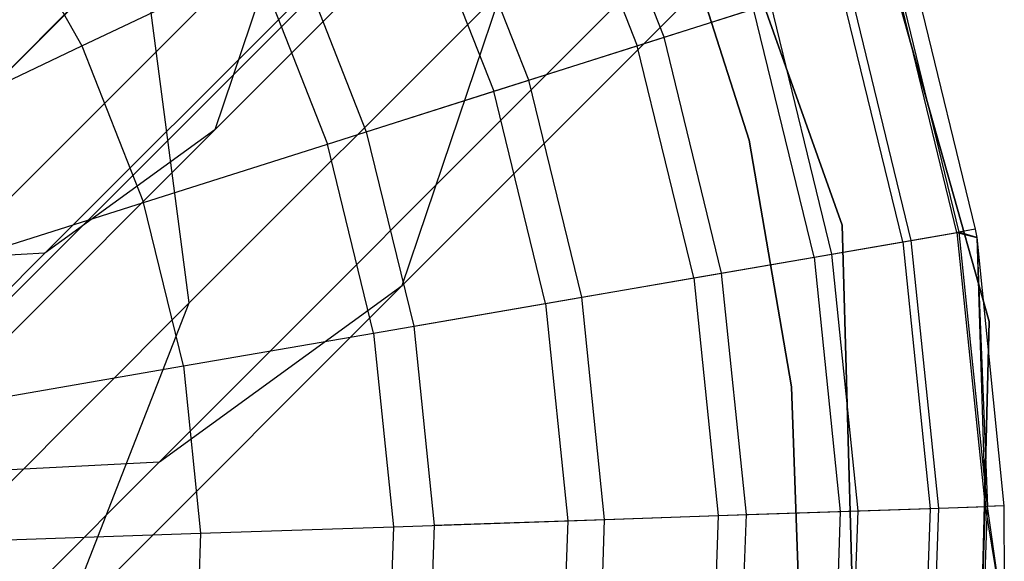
# Model space of a CAD drawing. Extents: x -28.1 to 0, y 0 to 28.1.
# Tile 11 of 215: x -23.425 to -23.187, y 4.473 to 4.604. Entities that reach past the tile are written whole.
import ezdxf

# ---------------------------------------------------------------- set-up
doc = ezdxf.new("R2010")
doc.units = 0
doc.header["$MEASUREMENT"] = 0
doc.layers.get('0').update_dxf_attribs({"color": 13, "linetype": 'CONTINUOUS'})

# ---------------------------------------------------------------- blocks, each defined once
blk = doc.blocks.new('ORTO_VIII_Z_ZAROWKA_OKAPO0')
at = {"color": 0}
for p, q in [((5.13584, 4.95174, 10.00781), (5.18414, 4.81596, 10.00781)), ((5.18414, 4.81596, 3.3149), (5.13584, 4.95174, 3.3149)), ((5.18414, 4.81596, 3.3149), (5.13584, 4.95174, 3.3149)), ((5.13584, 4.95174, 10.00781), (5.18414, 4.81596, 10.00781)), ((5.03247, 4.83902, 1.38921), (5.13396, 4.94051, 1.24568)), ((5.03247, 4.83902, 1.38921), (5.13396, 4.94051, 1.24568)), ((5.21965, 4.79266, 10.00781), (5.17988, 4.93386, 10.00781)), ((5.17988, 4.93386, 3.3149), (5.21965, 4.79266, 3.3149)), ((5.21965, 4.79266, 10.00781), (5.17988, 4.93386, 10.00781)), ((5.17988, 4.93386, 3.3149), (5.21965, 4.79266, 3.3149)), ((4.93549, 4.80626, 1.31223), (5.04742, 4.91819, 1.15394)), ((4.93549, 4.80626, 1.31223), (5.04742, 4.91819, 1.15394)), ((4.99138, 4.80917, 1.34712), (5.09858, 4.91637, 1.19552)), ((4.99138, 4.80917, 1.34712), (5.09858, 4.91637, 1.19552)), ((5.14108, 4.86139, 10.09418), (5.11955, 4.91597, 10.09418)), ((5.14108, 4.86139, 10.09418), (5.11955, 4.91597, 10.09418)), ((5.11339, 4.91304, 12.17217), (5.13458, 4.85933, 12.17217)), ((5.11339, 4.91304, 12.17217), (5.13458, 4.85933, 12.17217)), ((5.17865, 4.90229, 1.25113), (5.07778, 4.80142, 1.39378)), ((5.17865, 4.90229, 1.25113), (5.07778, 4.80142, 1.39378)), ((5.10838, 4.85102, 10.02262), (5.08857, 4.90124, 10.02262)), ((5.10838, 4.85102, 10.02262), (5.08857, 4.90124, 10.02262)), ((5.08053, 4.89741, 12.20857), (5.09989, 4.84832, 12.20857)), ((5.08053, 4.89741, 12.20857), (5.09989, 4.84832, 12.20857)), ((4.9804, 4.8947, 12.25984), (5.00033, 4.85927, 12.25984)), ((4.9804, 4.8947, 12.25984), (5.00033, 4.85927, 12.25984)), ((5.16161, 4.83649, 3.47238), (5.14328, 4.8941, 3.47238)), ((5.14328, 4.8941, 3.43301), (5.16161, 4.83649, 3.43301)), ((5.16161, 4.83649, 3.47238), (5.14328, 4.8941, 3.47238)), ((5.14328, 4.8941, 3.43301), (5.16161, 4.83649, 3.43301)), ((4.97137, 4.81099, 1.58632), (5.04933, 4.88896, 1.42885)), ((4.97137, 4.81099, 1.58632), (5.04933, 4.88896, 1.42885)), ((5.04933, 4.88896, 1.42885), (5.03247, 4.83902, 1.38921)), ((5.04933, 4.88896, 1.42885), (5.03247, 4.83902, 1.38921)), ((5.01467, 4.8853, 1.63433), (4.96222, 4.83285, 1.79338)), ((5.01467, 4.8853, 1.63433), (4.96222, 4.83285, 1.79338)), ((5.02628, 4.79717, 1.60309), (5.01467, 4.8853, 1.63433)), ((5.02628, 4.79717, 1.60309), (5.01467, 4.8853, 1.63433)), ((5.05134, 4.88353, 9.95481), (5.06908, 4.83854, 9.95481)), ((5.05134, 4.88353, 9.95481), (5.06908, 4.83854, 9.95481)), ((5.00033, 4.85927, 12.25984), (5.04245, 4.8793, 12.23809)), ((5.00033, 4.85927, 12.25984), (5.04245, 4.8793, 12.23809)), ((5.04245, 4.8793, 12.23809), (5.0597, 4.83557, 12.23809)), ((5.04245, 4.8793, 12.23809), (5.0597, 4.83557, 12.23809)), ((5.2119, 4.81421, 12.03365), (5.19614, 4.87887, 12.03365)), ((5.2119, 4.81421, 12.03365), (5.19614, 4.87887, 12.03365)), ((5.21244, 4.8143, 10.32419), (5.19666, 4.87904, 10.32419)), ((5.21244, 4.8143, 10.32419), (5.19666, 4.87904, 10.32419)), ((5.20042, 4.88023, 10.40345), (5.21632, 4.81497, 10.40345)), ((5.20042, 4.88023, 11.98237), (5.21632, 4.81497, 11.98237)), ((5.20042, 4.88023, 10.40345), (5.21632, 4.81497, 10.40345)), ((5.20042, 4.88023, 11.98237), (5.21632, 4.81497, 11.98237)), ((5.19877, 4.81194, 12.08336), (5.18345, 4.87484, 12.08336)), ((5.19877, 4.81194, 12.08336), (5.18345, 4.87484, 12.08336)), ((5.20083, 4.8123, 10.24572), (5.18544, 4.87547, 10.24572)), ((5.20083, 4.8123, 10.24572), (5.18544, 4.87547, 10.24572)), ((5.10187, 4.87276, 1.45041), (5.02628, 4.79717, 1.60309)), ((5.10187, 4.87276, 1.45041), (5.02628, 4.79717, 1.60309)), ((5.07778, 4.80142, 1.39378), (5.10187, 4.87276, 1.45041)), ((5.07778, 4.80142, 1.39378), (5.10187, 4.87276, 1.45041)), ((5.05502, 4.87041, 1.12008), (4.93923, 4.75463, 1.28382)), ((5.05502, 4.87041, 1.12008), (4.93923, 4.75463, 1.28382)), ((5.14108, 4.86139, 10.09418), (5.16685, 4.86957, 10.16879)), ((5.14108, 4.86139, 10.09418), (5.16685, 4.86957, 10.16879)), ((5.18161, 4.80899, 10.16879), (5.16685, 4.86957, 10.16879)), ((5.18161, 4.80899, 10.16879), (5.16685, 4.86957, 10.16879)), ((5.12811, 4.86781, 1.17948), (5.01908, 4.75878, 1.33366)), ((5.12811, 4.86781, 1.17948), (5.01908, 4.75878, 1.33366)), ((5.13458, 4.85933, 12.17217), (5.16271, 4.86826, 12.13001)), ((5.13458, 4.85933, 12.17217), (5.16271, 4.86826, 12.13001)), ((5.17734, 4.80825, 12.13001), (5.16271, 4.86826, 12.13001)), ((5.17734, 4.80825, 12.13001), (5.16271, 4.86826, 12.13001)), ((4.95543, 4.83792, 12.27316), (5.00033, 4.85927, 12.25984)), ((4.95543, 4.83792, 12.27316), (5.00033, 4.85927, 12.25984)), ((5.00033, 4.85927, 12.25984), (5.01524, 4.82145, 12.25984)), ((5.00033, 4.85927, 12.25984), (5.01524, 4.82145, 12.25984)), ((5.09989, 4.84832, 12.20857), (5.13458, 4.85933, 12.17217)), ((5.09989, 4.84832, 12.20857), (5.13458, 4.85933, 12.17217)), ((5.10838, 4.85102, 10.02262), (5.14108, 4.86139, 10.09418)), ((5.10838, 4.85102, 10.02262), (5.14108, 4.86139, 10.09418)), ((5.14825, 4.80323, 12.17217), (5.13458, 4.85933, 12.17217)), ((5.14825, 4.80323, 12.17217), (5.13458, 4.85933, 12.17217)), ((5.15497, 4.80439, 10.09418), (5.14108, 4.86139, 10.09418)), ((5.15497, 4.80439, 10.09418), (5.14108, 4.86139, 10.09418)), ((5.06908, 4.83854, 9.95481), (5.10838, 4.85102, 10.02262)), ((5.06908, 4.83854, 9.95481), (5.10838, 4.85102, 10.02262)), ((5.12116, 4.79856, 10.02262), (5.10838, 4.85102, 10.02262)), ((5.12116, 4.79856, 10.02262), (5.10838, 4.85102, 10.02262)), ((5.0597, 4.83557, 12.23809), (5.09989, 4.84832, 12.20857)), ((5.0597, 4.83557, 12.23809), (5.09989, 4.84832, 12.20857)), ((5.11238, 4.79705, 12.20857), (5.09989, 4.84832, 12.20857)), ((5.11238, 4.79705, 12.20857), (5.09989, 4.84832, 12.20857)), ((4.95014, 4.75669, 1.55548), (5.03247, 4.83902, 1.38921)), ((4.95014, 4.75669, 1.55548), (5.03247, 4.83902, 1.38921)), ((5.03247, 4.83902, 1.38921), (4.99138, 4.80917, 1.34712)), ((5.03247, 4.83902, 1.38921), (4.99138, 4.80917, 1.34712)), ((5.06908, 4.83854, 9.95481), (5.08053, 4.79156, 9.95481)), ((5.06908, 4.83854, 9.95481), (5.08053, 4.79156, 9.95481)), ((5.01524, 4.82145, 12.25984), (5.0597, 4.83557, 12.23809)), ((5.01524, 4.82145, 12.25984), (5.0597, 4.83557, 12.23809)), ((5.07083, 4.78988, 12.23809), (5.0597, 4.83557, 12.23809)), ((5.07083, 4.78988, 12.23809), (5.0597, 4.83557, 12.23809)), ((5.17192, 4.77692, 3.47238), (5.16161, 4.83649, 3.47238)), ((5.16161, 4.83649, 3.43301), (5.17192, 4.77692, 3.43301)), ((5.16161, 4.83649, 3.47238), (5.16161, 4.83649, 3.43301)), ((5.17192, 4.77692, 3.47238), (5.16161, 4.83649, 3.47238)), ((5.16161, 4.83649, 3.43301), (5.17192, 4.77692, 3.43301)), ((5.16161, 4.83649, 3.47238), (5.16161, 4.83649, 3.43301)), ((4.96785, 4.80641, 12.27316), (5.01524, 4.82145, 12.25984)), ((4.96785, 4.80641, 12.27316), (5.01524, 4.82145, 12.25984)), ((5.02486, 4.78196, 12.25984), (5.01524, 4.82145, 12.25984)), ((5.02486, 4.78196, 12.25984), (5.01524, 4.82145, 12.25984)), ((5.18414, 4.81596, 10.00781), (5.18813, 4.6719, 10.00781)), ((5.18813, 4.6719, 3.3149), (5.18414, 4.81596, 3.3149)), ((5.18414, 4.81596, 3.3149), (5.18414, 4.81596, 10.00781)), ((5.18414, 4.81596, 3.3149), (5.18414, 4.81596, 10.00781)), ((5.18813, 4.6719, 3.3149), (5.18414, 4.81596, 3.3149)), ((5.18414, 4.81596, 10.00781), (5.18813, 4.6719, 10.00781)), ((5.19877, 4.81194, 12.08336), (5.2119, 4.81421, 12.03365)), ((5.19877, 4.81194, 12.08336), (5.2119, 4.81421, 12.03365)), ((5.20083, 4.8123, 10.24572), (5.21244, 4.8143, 10.32419)), ((5.20083, 4.8123, 10.24572), (5.21244, 4.8143, 10.32419)), ((5.21632, 4.81497, 11.98237), (5.2119, 4.81421, 12.03365)), ((5.21632, 4.81497, 11.98237), (5.2119, 4.81421, 12.03365)), ((5.2119, 4.81421, 12.03365), (5.21667, 4.81296, 11.98237)), ((5.2119, 4.81421, 12.03365), (5.21667, 4.81296, 11.98237)), ((5.2119, 4.81421, 12.03365), (5.21871, 4.748, 12.03365)), ((5.2119, 4.81421, 12.03365), (5.21871, 4.748, 12.03365)), ((5.21632, 4.81497, 10.40345), (5.21244, 4.8143, 10.32419)), ((5.21632, 4.81497, 10.40345), (5.21244, 4.8143, 10.32419)), ((5.21667, 4.81296, 10.40345), (5.21244, 4.8143, 10.32419)), ((5.21667, 4.81296, 10.40345), (5.21244, 4.8143, 10.32419)), ((5.21925, 4.74802, 10.32419), (5.21244, 4.8143, 10.32419)), ((5.21925, 4.74802, 10.32419), (5.21244, 4.8143, 10.32419)), ((5.21632, 4.81497, 10.40345), (5.21667, 4.81296, 10.40345)), ((5.21632, 4.81497, 11.98237), (5.21632, 4.81497, 10.40345)), ((5.21632, 4.81497, 11.98237), (5.21632, 4.81497, 10.40345)), ((5.21632, 4.81497, 11.98237), (5.21667, 4.81296, 11.98237)), ((5.21632, 4.81497, 10.40345), (5.21667, 4.81296, 10.40345)), ((5.21632, 4.81497, 11.98237), (5.21667, 4.81296, 11.98237)), ((5.17734, 4.80825, 12.13001), (5.19877, 4.81194, 12.08336)), ((5.17734, 4.80825, 12.13001), (5.19877, 4.81194, 12.08336)), ((5.18161, 4.80899, 10.16879), (5.20083, 4.8123, 10.24572)), ((5.18161, 4.80899, 10.16879), (5.20083, 4.8123, 10.24572)), ((5.19877, 4.81194, 12.08336), (5.2054, 4.74755, 12.08336)), ((5.19877, 4.81194, 12.08336), (5.2054, 4.74755, 12.08336)), ((5.20748, 4.74762, 10.24572), (5.20083, 4.8123, 10.24572)), ((5.20748, 4.74762, 10.24572), (5.20083, 4.8123, 10.24572)), ((5.21667, 4.81296, 10.40345), (5.21925, 4.74802, 10.32419)), ((5.21667, 4.81296, 10.40345), (5.22319, 4.74815, 10.40345)), ((5.21667, 4.81296, 10.40345), (5.21925, 4.74802, 10.32419)), ((5.21667, 4.81296, 11.98237), (5.21667, 4.81296, 10.40345)), ((5.21667, 4.81296, 11.98237), (5.21667, 4.81296, 10.40345)), ((5.21667, 4.81296, 11.98237), (5.22319, 4.74815, 11.98237)), ((5.21667, 4.81296, 10.40345), (5.22319, 4.74815, 10.40345)), ((5.21667, 4.81296, 11.98237), (5.22319, 4.74815, 11.98237)), ((5.21667, 4.81296, 11.98237), (5.21871, 4.748, 12.03365)), ((5.21667, 4.81296, 11.98237), (5.21871, 4.748, 12.03365)), ((4.90443, 4.72222, 1.52275), (4.99138, 4.80917, 1.34712)), ((4.90443, 4.72222, 1.52275), (4.99138, 4.80917, 1.34712)), ((4.99138, 4.80917, 1.34712), (4.93549, 4.80626, 1.31223)), ((4.99138, 4.80917, 1.34712), (4.93549, 4.80626, 1.31223)), ((5.14825, 4.80323, 12.17217), (5.17734, 4.80825, 12.13001)), ((5.14825, 4.80323, 12.17217), (5.17734, 4.80825, 12.13001)), ((5.15497, 4.80439, 10.09418), (5.18161, 4.80899, 10.16879)), ((5.15497, 4.80439, 10.09418), (5.18161, 4.80899, 10.16879)), ((5.17734, 4.80825, 12.13001), (5.18366, 4.7468, 12.13001)), ((5.17734, 4.80825, 12.13001), (5.18366, 4.7468, 12.13001)), ((5.18799, 4.74695, 10.16879), (5.18161, 4.80899, 10.16879)), ((5.18799, 4.74695, 10.16879), (5.18161, 4.80899, 10.16879)), ((5.12116, 4.79856, 10.02262), (5.15497, 4.80439, 10.09418)), ((5.12116, 4.79856, 10.02262), (5.15497, 4.80439, 10.09418)), ((5.16097, 4.74603, 10.09418), (5.15497, 4.80439, 10.09418)), ((5.16097, 4.74603, 10.09418), (5.15497, 4.80439, 10.09418)), ((5.11238, 4.79705, 12.20857), (5.14825, 4.80323, 12.17217)), ((5.11238, 4.79705, 12.20857), (5.14825, 4.80323, 12.17217)), ((5.14825, 4.80323, 12.17217), (5.15415, 4.7458, 12.17217)), ((5.14825, 4.80323, 12.17217), (5.15415, 4.7458, 12.17217)), ((5.07778, 4.80142, 1.39378), (4.99595, 4.71959, 1.55904)), ((5.07778, 4.80142, 1.39378), (4.99595, 4.71959, 1.55904)), ((5.01908, 4.75878, 1.33366), (5.07778, 4.80142, 1.39378)), ((5.01908, 4.75878, 1.33366), (5.07778, 4.80142, 1.39378)), ((5.02628, 4.79717, 1.60309), (4.97058, 4.74147, 1.77202)), ((5.02628, 4.79717, 1.60309), (4.97058, 4.74147, 1.77202)), ((4.99595, 4.71959, 1.55904), (5.02628, 4.79717, 1.60309)), ((4.99595, 4.71959, 1.55904), (5.02628, 4.79717, 1.60309)), ((5.08053, 4.79156, 9.95481), (5.12116, 4.79856, 10.02262)), ((5.08053, 4.79156, 9.95481), (5.12116, 4.79856, 10.02262)), ((5.12668, 4.74486, 10.02262), (5.12116, 4.79856, 10.02262)), ((5.12668, 4.74486, 10.02262), (5.12116, 4.79856, 10.02262)), ((5.07083, 4.78988, 12.23809), (5.11238, 4.79705, 12.20857)), ((5.07083, 4.78988, 12.23809), (5.11238, 4.79705, 12.20857)), ((5.11238, 4.79705, 12.20857), (5.11778, 4.74455, 12.20857)), ((5.11238, 4.79705, 12.20857), (5.11778, 4.74455, 12.20857)), ((5.21602, 4.64601, 10.00781), (5.21965, 4.79266, 10.00781)), ((5.21965, 4.79266, 3.3149), (5.21602, 4.64601, 3.3149)), ((5.21602, 4.64601, 10.00781), (5.21965, 4.79266, 10.00781)), ((5.21965, 4.79266, 3.3149), (5.21602, 4.64601, 3.3149)), ((5.21965, 4.79266, 10.00781), (5.21965, 4.79266, 3.3149)), ((5.21965, 4.79266, 10.00781), (5.21965, 4.79266, 3.3149)), ((5.08053, 4.79156, 9.95481), (5.08548, 4.74345, 9.95481)), ((5.08053, 4.79156, 9.95481), (5.08548, 4.74345, 9.95481)), ((5.02486, 4.78196, 12.25984), (5.07083, 4.78988, 12.23809)), ((5.02486, 4.78196, 12.25984), (5.07083, 4.78988, 12.23809)), ((5.07083, 4.78988, 12.23809), (5.07564, 4.74311, 12.23809)), ((5.07083, 4.78988, 12.23809), (5.07564, 4.74311, 12.23809)), ((4.97587, 4.77351, 12.27316), (5.02486, 4.78196, 12.25984)), ((4.97587, 4.77351, 12.27316), (5.02486, 4.78196, 12.25984)), ((5.02486, 4.78196, 12.25984), (5.02902, 4.74152, 12.25984)), ((5.02486, 4.78196, 12.25984), (5.02902, 4.74152, 12.25984)), ((5.17402, 4.71651, 3.47238), (5.17192, 4.77692, 3.47238)), ((5.17192, 4.77692, 3.43301), (5.17402, 4.71651, 3.43301)), ((5.17192, 4.77692, 3.47238), (5.17192, 4.77692, 3.43301)), ((5.17402, 4.71651, 3.47238), (5.17192, 4.77692, 3.47238)), ((5.17192, 4.77692, 3.43301), (5.17402, 4.71651, 3.43301)), ((5.17192, 4.77692, 3.47238), (5.17192, 4.77692, 3.43301)), ((5.01908, 4.75878, 1.33366), (4.93065, 4.67035, 1.51228)), ((5.01908, 4.75878, 1.33366), (4.93065, 4.67035, 1.51228)), ((4.93923, 4.75463, 1.28382), (5.01908, 4.75878, 1.33366)), ((4.93923, 4.75463, 1.28382), (5.01908, 4.75878, 1.33366)), ((5.18366, 4.7468, 12.13001), (5.2054, 4.74755, 12.08336)), ((5.18366, 4.7468, 12.13001), (5.2054, 4.74755, 12.08336)), ((5.18799, 4.74695, 10.16879), (5.20748, 4.74762, 10.24572)), ((5.18799, 4.74695, 10.16879), (5.20748, 4.74762, 10.24572)), ((5.2054, 4.74755, 12.08336), (5.20318, 4.68285, 12.08336)), ((5.2054, 4.74755, 12.08336), (5.20318, 4.68285, 12.08336)), ((5.20526, 4.68263, 10.24572), (5.20748, 4.74762, 10.24572)), ((5.20526, 4.68263, 10.24572), (5.20748, 4.74762, 10.24572)), ((5.2054, 4.74755, 12.08336), (5.21871, 4.748, 12.03365)), ((5.2054, 4.74755, 12.08336), (5.21871, 4.748, 12.03365)), ((5.20748, 4.74762, 10.24572), (5.21925, 4.74802, 10.32419)), ((5.20748, 4.74762, 10.24572), (5.21925, 4.74802, 10.32419)), ((5.21871, 4.748, 12.03365), (5.21644, 4.68148, 12.03365)), ((5.21871, 4.748, 12.03365), (5.21644, 4.68148, 12.03365)), ((5.21698, 4.68143, 10.32419), (5.21925, 4.74802, 10.32419)), ((5.21698, 4.68143, 10.32419), (5.21925, 4.74802, 10.32419)), ((5.22319, 4.74815, 11.98237), (5.21871, 4.748, 12.03365)), ((5.22319, 4.74815, 11.98237), (5.21871, 4.748, 12.03365)), ((5.21871, 4.748, 12.03365), (5.22334, 4.71964, 11.98237)), ((5.21871, 4.748, 12.03365), (5.22334, 4.71964, 11.98237)), ((5.22319, 4.74815, 10.40345), (5.21925, 4.74802, 10.32419)), ((5.22319, 4.74815, 10.40345), (5.21925, 4.74802, 10.32419)), ((5.22334, 4.71964, 10.40345), (5.21925, 4.74802, 10.32419)), ((5.22334, 4.71964, 10.40345), (5.21925, 4.74802, 10.32419)), ((5.22319, 4.74815, 10.40345), (5.22334, 4.71964, 10.40345)), ((5.22319, 4.74815, 11.98237), (5.22319, 4.74815, 10.40345)), ((5.22319, 4.74815, 11.98237), (5.22319, 4.74815, 10.40345)), ((5.22319, 4.74815, 11.98237), (5.22334, 4.71964, 11.98237)), ((5.22319, 4.74815, 10.40345), (5.22334, 4.71964, 10.40345)), ((5.22319, 4.74815, 11.98237), (5.22334, 4.71964, 11.98237)), ((5.08548, 4.74345, 9.95481), (5.12668, 4.74486, 10.02262)), ((5.08548, 4.74345, 9.95481), (5.12668, 4.74486, 10.02262)), ((5.11778, 4.74455, 12.20857), (5.15415, 4.7458, 12.17217)), ((5.11778, 4.74455, 12.20857), (5.15415, 4.7458, 12.17217)), ((5.12484, 4.6909, 10.02262), (5.12668, 4.74486, 10.02262)), ((5.12484, 4.6909, 10.02262), (5.12668, 4.74486, 10.02262)), ((5.12668, 4.74486, 10.02262), (5.16097, 4.74603, 10.09418)), ((5.12668, 4.74486, 10.02262), (5.16097, 4.74603, 10.09418)), ((5.15415, 4.7458, 12.17217), (5.15218, 4.68809, 12.17217)), ((5.15415, 4.7458, 12.17217), (5.15218, 4.68809, 12.17217)), ((5.15415, 4.7458, 12.17217), (5.18366, 4.7468, 12.13001)), ((5.15415, 4.7458, 12.17217), (5.18366, 4.7468, 12.13001)), ((5.15896, 4.68739, 10.09418), (5.16097, 4.74603, 10.09418)), ((5.15896, 4.68739, 10.09418), (5.16097, 4.74603, 10.09418)), ((5.16097, 4.74603, 10.09418), (5.18799, 4.74695, 10.16879)), ((5.16097, 4.74603, 10.09418), (5.18799, 4.74695, 10.16879)), ((5.18366, 4.7468, 12.13001), (5.18155, 4.68507, 12.13001)), ((5.18366, 4.7468, 12.13001), (5.18155, 4.68507, 12.13001)), ((5.18586, 4.68463, 10.16879), (5.18799, 4.74695, 10.16879)), ((5.18586, 4.68463, 10.16879), (5.18799, 4.74695, 10.16879)), ((5.02902, 4.74152, 12.25984), (5.07564, 4.74311, 12.23809)), ((5.02902, 4.74152, 12.25984), (5.07564, 4.74311, 12.23809)), ((5.07564, 4.74311, 12.23809), (5.07404, 4.69612, 12.23809)), ((5.07564, 4.74311, 12.23809), (5.07404, 4.69612, 12.23809)), ((5.07564, 4.74311, 12.23809), (5.11778, 4.74455, 12.20857)), ((5.07564, 4.74311, 12.23809), (5.11778, 4.74455, 12.20857)), ((5.08548, 4.74345, 9.95481), (5.08383, 4.69512, 9.95481)), ((5.08548, 4.74345, 9.95481), (5.08383, 4.69512, 9.95481)), ((5.11778, 4.74455, 12.20857), (5.11598, 4.69181, 12.20857)), ((5.11778, 4.74455, 12.20857), (5.11598, 4.69181, 12.20857)), ((4.97933, 4.73982, 12.27316), (5.02902, 4.74152, 12.25984)), ((4.97933, 4.73982, 12.27316), (5.02902, 4.74152, 12.25984)), ((5.02902, 4.74152, 12.25984), (5.02763, 4.70089, 12.25984)), ((5.02902, 4.74152, 12.25984), (5.02763, 4.70089, 12.25984))]:
    blk.add_line(p, q, dxfattribs=at)

msp = doc.modelspace()

# ---------------------------------------------------------------- block references
at = {"color": 0}
msp.add_blockref('ORTO_VIII_Z_ZAROWKA_OKAPO0', (-28.41, -0.26151, -0.64167), dxfattribs=at)

doc.saveas('drawing.dxf')
